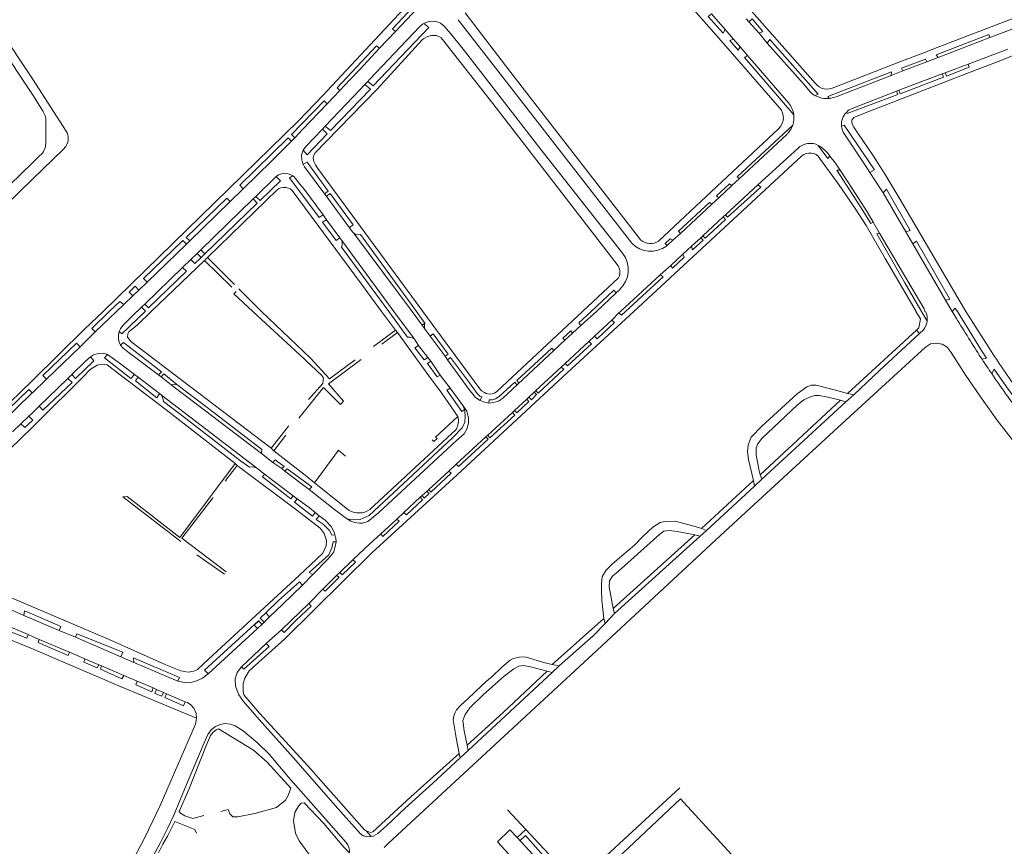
# Model space of a CAD drawing. Extents: x 145000 to 155000, y 457500 to 470000.
# Tile 171 of 256: x 152995 to 153346, y 462310 to 462604. Entities that reach past the tile are written whole.
import ezdxf

# ---------------------------------------------------------------- set-up
doc = ezdxf.new("R2010")
doc.units = 0
doc.header["$LTSCALE"] = 0.2
doc.header["$MEASUREMENT"] = 0
doc.layers.add('kant verharding', color=252, linetype='Continuous', lineweight=0)

msp = doc.modelspace()

# ---------------------------------------------------------------- linework, layer by layer
at = {"layer": 'kant verharding', "lineweight": 0}
for p, q in [((153241.73, 462606.03), (153246.64, 462600.36)), ((152983.88, 462601.45), (153000, 462577.3)), ((152986.51, 462603.13), (153000, 462582.89)), ((153213.38, 462524.28), (153151.53, 462603.9)), ((153255.01, 462603.18), (153254.12, 462604.18)), ((153258.7, 462599.07), (153255.01, 462603.18)), ((153353.8, 462602.5), (153340.89, 462597.54)), ((153123.59, 462593.72), (153129.24, 462599.68)), ((153246.64, 462600.36), (153249.61, 462596.93)), ((153261.58, 462595.55), (153258.7, 462599.07)), ((153340.89, 462597.54), (153322.48, 462590.46)), ((153249.61, 462596.93), (153251.94, 462594.23)), ((153251.94, 462594.23), (153254.57, 462591.19)), ((153116.41, 462586.06), (153123.59, 462593.72)), ((153254.57, 462591.19), (153269.15, 462574.29)), ((153322.48, 462590.46), (153318.4, 462588.9)), ((153347.29, 462593.47), (153333.13, 462588.11)), ((153318.4, 462588.9), (153309.93, 462585.64)), ((153333.13, 462588.11), (153324.96, 462585.02)), ((153113.05, 462582.51), (153116.41, 462586.06)), ((153305.77, 462584.04), (153287.3, 462576.94)), ((153309.93, 462585.64), (153305.77, 462584.04)), ((153323.89, 462584.61), (153308.47, 462578.77)), ((153324.96, 462585.02), (153323.89, 462584.61)), ((153000, 462582.89), (153012.05, 462564.23)), ((153109.47, 462578.74), (153113.05, 462582.51)), ((153118.39, 462580.86), (153116.69, 462579.08)), ((153119.4, 462581.91), (153118.39, 462580.86)), ((153120.05, 462582.59), (153119.4, 462581.91)), ((153000, 462577.3), (153003.83, 462571.16)), ((153103.44, 462576.91), (153104.9, 462578.6)), ((153116.69, 462579.08), (153104.24, 462566.02)), ((153104.92, 462574), (153109.47, 462578.74)), ((153281.07, 462575.93), (153279.12, 462576.67)), ((153307.6, 462578.43), (153291.89, 462572.3)), ((153308.47, 462578.77), (153307.6, 462578.43)), ((153004.8, 462567.93), (153004.76, 462559.93)), ((153104.24, 462566.02), (153103.23, 462564.95)), ((153268.52, 462563.03), (153251.78, 462547.41)), ((153092.2, 462560.66), (153093.38, 462561.88)), ((153276.16, 462559.8), (153275.96, 462559.77)), ((153279.94, 462559.04), (153279.79, 462559.13)), ((153002.68, 462555.53), (153000, 462552.91)), ((153258.28, 462545.08), (153272.49, 462558.09)), ((153283.17, 462556.32), (153283.94, 462555.31)), ((153000, 462552.91), (152945.34, 462500)), ((153096.41, 462552.41), (153097.85, 462553.16)), ((153086.77, 462548.02), (153079.52, 462540.97)), ((153249.04, 462544.87), (153244.35, 462540.51)), ((153246.73, 462534.38), (153258.28, 462545.08)), ((153251.78, 462547.41), (153249.04, 462544.87)), ((153056.05, 462525.19), (153075.1, 462543.7)), ((153302.86, 462542.23), (153310.89, 462528.42)), ((153078.63, 462540.09), (153059.95, 462521.92)), ((153079.52, 462540.97), (153078.63, 462540.09)), ((153241.9, 462538.24), (153230.68, 462527.83)), ((153244.35, 462540.51), (153241.9, 462538.24)), ((153104.73, 462532.69), (153103.49, 462534.38)), ((153245.96, 462533.66), (153246.73, 462534.38)), ((153109.47, 462526.2), (153104.73, 462532.69)), ((153238.67, 462526.95), (153245.96, 462533.66)), ((153299.28, 462531.77), (153301.58, 462527.87)), ((153135.16, 462500), (153114.32, 462527.99)), ((153116.78, 462527.4), (153136.76, 462500)), ((153230.68, 462527.83), (153228, 462525.34)), ((153310.89, 462528.42), (153313.43, 462524.04)), ((153040.87, 462510.41), (153054.83, 462524.01)), ((153054.83, 462524.01), (153056.05, 462525.19)), ((153110.12, 462525.32), (153109.47, 462526.2)), ((153110.12, 462525.32), (153128.63, 462500)), ((153228, 462525.34), (153226.02, 462523.51)), ((153234.61, 462523.21), (153237.95, 462526.28)), ((153237.95, 462526.28), (153238.67, 462526.95)), ((153313.43, 462524.04), (153325.09, 462504.06)), ((153058.67, 462520.67), (153056.42, 462518.48)), ((153059.95, 462521.92), (153058.67, 462520.67)), ((153060.13, 462519.25), (153058.67, 462520.67)), ((153060.13, 462519.25), (153061.27, 462520.36)), ((153110.05, 462522.95), (153126.88, 462500)), ((153226.02, 462523.51), (153225.77, 462523.27)), ((153227.23, 462516.42), (153231.58, 462520.42)), ((153231.58, 462520.42), (153234.61, 462523.21)), ((153042.33, 462500), (153061.23, 462518.17)), ((153056.42, 462518.48), (153053.48, 462515.64)), ((153061.23, 462518.17), (153062.36, 462519.27)), ((153071, 462508.66), (153061.23, 462518.17)), ((153071.97, 462509.62), (153062.36, 462519.27)), ((153053.48, 462515.64), (153039.98, 462502.59)), ((153223.51, 462513), (153227.23, 462516.42)), ((153037.96, 462507.61), (153040.87, 462510.41)), ((153208.64, 462511.94), (153195.86, 462500)), ((153209.38, 462500), (153223.51, 462513)), ((153211.19, 462500.01), (153224.61, 462512.35)), ((153224.61, 462512.35), (153223.51, 462513)), ((153035.8, 462505.55), (153037.96, 462507.61)), ((153081.56, 462500), (153073.5, 462508.07)), ((153200.79, 462500), (153207.86, 462506.69)), ((153207.86, 462506.69), (153208.98, 462507.75)), ((153032.52, 462502.43), (153035.8, 462505.55)), ((153325.09, 462504.06), (153327.44, 462500.04)), ((153029.97, 462500), (153032.52, 462502.43)), ((153038.87, 462501.52), (153037.3, 462500)), ((153039.98, 462502.59), (153038.87, 462501.52)), ((153124.34, 462500), (153129.29, 462493.34)), ((153135.99, 462490.09), (153128.67, 462500)), ((153138.76, 462495.12), (153135.16, 462500)), ((153139.76, 462495.85), (153136.76, 462500)), ((153200.79, 462500), (153195.28, 462495.06)), ((153206.23, 462496.92), (153208.83, 462499.5)), ((153208.83, 462499.5), (153209.38, 462500)), ((153208.83, 462499.5), (153209.76, 462498.7)), ((153209.76, 462498.7), (153211.19, 462500.01)), ((153328.97, 462497.5), (153327.46, 462500)), ((153332.24, 462500), (153341.29, 462485.85)), ((153138.76, 462495.12), (153139.76, 462495.85)), ((153200.09, 462491.19), (153206.23, 462496.92)), ((153016.96, 462487.4), (153022.33, 462492.74)), ((153129.29, 462493.34), (153121.4, 462487.53)), ((153124.36, 462488.34), (153129.93, 462492.46)), ((153129.93, 462492.46), (153129.29, 462493.34)), ((153139.63, 462493.95), (153138.76, 462495.12)), ((153141.57, 462491.16), (153139.63, 462493.95)), ((153192.3, 462492.28), (153189.56, 462489.73)), ((153195.28, 462495.06), (153192.3, 462492.28)), ((153290.18, 462470.74), (153314.72, 462493.4)), ((153315.84, 462492.22), (153314.72, 462493.4)), ((153315.84, 462492.22), (153317.17, 462493.49)), ((153135.99, 462490.09), (153137.48, 462487.93)), ((153146.93, 462484.07), (153141.57, 462491.16)), ((153189.56, 462489.73), (153185.68, 462486.12)), ((153189.64, 462481.46), (153198.06, 462489.31)), ((153198.06, 462489.31), (153200.09, 462491.19)), ((153005, 462475.91), (153016.96, 462487.4)), ((153137.48, 462487.93), (153140.75, 462483.65)), ((153140.75, 462483.65), (153141.81, 462482.27)), ((153141.81, 462482.27), (153145.17, 462477.35)), ((153147.79, 462482.74), (153146.93, 462484.07)), ((153337.65, 462483.63), (153338.08, 462482.99)), ((153179.17, 462471.84), (153188.3, 462480.19)), ((153188.3, 462480.19), (153189.64, 462481.46)), ((153000, 462475.45), (152969.07, 462445.5)), ((153000, 462471.07), (153005, 462475.91)), ((153012.63, 462476.19), (153014.05, 462477.53)), ((153036.32, 462477.51), (153037.68, 462476.56)), ((153037.68, 462476.56), (153045.3, 462470.76)), ((153045.88, 462476.74), (153044.95, 462477.41)), ((153049.36, 462473.86), (153045.88, 462476.74)), ((153145.17, 462477.35), (153148.71, 462472.7)), ((153051.39, 462474.05), (153049.36, 462473.86)), ((153049.36, 462473.86), (153081.57, 462449.37)), ((153148.71, 462472.7), (153153.4, 462466.38)), ((153176.7, 462469.51), (153178.63, 462471.28)), ((153178.63, 462471.28), (153179.17, 462471.84)), ((153045.3, 462470.76), (153045.94, 462470.15)), ((153045.94, 462470.15), (153079.75, 462444.29)), ((153171.68, 462464.75), (153175.99, 462468.81)), ((153175.99, 462468.81), (153176.7, 462469.51)), ((153259.07, 462441.88), (153287.7, 462468.48)), ((153259.7, 462440.27), (153289.59, 462467.82)), ((153289.59, 462467.82), (153287.7, 462468.48)), ((153289.59, 462467.82), (153292.38, 462470.36)), ((153290.18, 462470.74), (153292.38, 462470.36)), ((153000, 462463.96), (153002.37, 462466.26)), ((153153.4, 462466.38), (153153.82, 462465.06)), ((153170.92, 462464.03), (153171.68, 462464.75)), ((152995.94, 462460.04), (152998.69, 462462.69)), ((152998.69, 462462.69), (153000, 462463.96)), ((153000, 462461.44), (152998.69, 462462.69)), ((153162.13, 462455.95), (153170.92, 462464.03)), ((152992.96, 462457.16), (152995.94, 462460.04)), ((153150.81, 462458.03), (153120.16, 462429.47)), ((153085.92, 462450.43), (153090.19, 462455.97)), ((153150.88, 462445.61), (153161.42, 462455.32)), ((153161.42, 462455.32), (153162.13, 462455.95)), ((153085.92, 462450.43), (153084.97, 462451.28)), ((153085.61, 462446.24), (153081.57, 462449.37)), ((153072.9, 462445.16), (153068.8, 462439.76)), ((153072.15, 462445.86), (153072.9, 462445.16)), ((153079.75, 462444.29), (153082.63, 462442.03)), ((153088.8, 462444.04), (153085.61, 462446.24)), ((153089.84, 462443.1), (153088.8, 462444.04)), ((153148.23, 462443.14), (153150.88, 462445.61)), ((153068.8, 462439.76), (153068.98, 462439.62)), ((153082.63, 462442.03), (153092.9, 462434.34)), ((153098.54, 462436.57), (153089.84, 462443.1)), ((153141.12, 462436.62), (153148.23, 462443.14)), ((153238.24, 462422.74), (153256.66, 462439.86)), ((153257.02, 462437.79), (153256.66, 462439.86)), ((153259.7, 462440.27), (153257.02, 462437.79)), ((153259.07, 462441.88), (153259.7, 462440.27)), ((153100.42, 462438.99), (153112.74, 462429.15)), ((153140.37, 462435.95), (153141.12, 462436.62)), ((153240.03, 462421.96), (153257.02, 462437.79)), ((153064.2, 462433.7), (153053.26, 462419.28)), ((153064.2, 462433.7), (153064.37, 462433.57)), ((153092.9, 462434.34), (153094.27, 462433.24)), ((153132.21, 462428.39), (153138.09, 462433.82)), ((153138.09, 462433.82), (153138.77, 462434.45)), ((153138.77, 462434.45), (153140.37, 462435.95)), ((153100.7, 462428.41), (153102.13, 462427.29)), ((153124, 462420.78), (153129.77, 462426.05)), ((153129.77, 462426.05), (153132.21, 462428.39)), ((153238.24, 462422.74), (153240.03, 462421.96)), ((153053.26, 462419.28), (153069.02, 462407.3)), ((153206.79, 462394.22), (153235.85, 462420.46)), ((153237.73, 462420.04), (153207.28, 462392.41)), ((153235.85, 462420.46), (153237.73, 462420.04)), ((153240.03, 462421.96), (153237.73, 462420.04)), ((153068.42, 462406.5), (153058.51, 462413.29)), ((153109.41, 462407.04), (153114.05, 462411.55)), ((153099.84, 462406.35), (153096.21, 462402.55)), ((153103.44, 462401.08), (153108.31, 462406.04)), ((153108.31, 462406.04), (153109.41, 462407.04)), ((153096.21, 462402.55), (153089.01, 462395.62)), ((153098.39, 462395.99), (153103.44, 462401.08)), ((152996.91, 462391.73), (152987.82, 462395.73)), ((153087.62, 462397.07), (153083.11, 462392.67)), ((153089.01, 462395.62), (153084.47, 462391.25)), ((153088.72, 462386.66), (153098.39, 462395.99)), ((153207.28, 462392.41), (153206.79, 462394.22)), ((153000, 462390.41), (152996.91, 462391.73)), ((153084.47, 462391.25), (153082.52, 462389.37)), ((153083.11, 462392.67), (153084.47, 462391.25)), ((153184.99, 462374.29), (153203.46, 462390.68)), ((153203.91, 462388.9), (153203.46, 462390.68)), ((153207.28, 462392.41), (153203.91, 462388.9)), ((153009.49, 462386.35), (153000, 462390.41)), ((153081.67, 462388.55), (153080.15, 462387.09)), ((153081.67, 462388.55), (153080.59, 462389.8)), ((153082.52, 462389.37), (153081.67, 462388.55)), ((152982.6, 462386.99), (153000, 462379.91)), ((153000, 462384.3), (152998.56, 462384.94)), ((153002.48, 462383.19), (153000, 462384.3)), ((153015.36, 462383.97), (153009.49, 462386.35)), ((153031.44, 462376.98), (153015.36, 462383.97)), ((153083.27, 462381.79), (153088.72, 462386.66)), ((153013.23, 462378.73), (153002.48, 462383.19)), ((153083.27, 462381.79), (153074.44, 462373.51)), ((153018.69, 462376.35), (153013.23, 462378.73)), ((153036.09, 462375.01), (153031.44, 462376.98)), ((153023.67, 462374.19), (153018.69, 462376.35)), ((153024.65, 462373.76), (153023.67, 462374.19)), ((153032.56, 462370.36), (153024.65, 462373.76)), ((153051.75, 462368.39), (153036.09, 462375.01)), ((153184.99, 462374.29), (153187.52, 462373.79)), ((153187.52, 462373.79), (153185.04, 462371.39)), ((153037.29, 462368.3), (153032.56, 462370.36)), ((153185.04, 462371.39), (153155.15, 462343.7)), ((153183.31, 462371.88), (153185.04, 462371.39)), ((153043.02, 462365.94), (153037.29, 462368.3)), ((153044.21, 462365.39), (153043.02, 462365.94)), ((153046.72, 462364.3), (153044.21, 462365.39)), ((153047.77, 462363.85), (153046.72, 462364.3)), ((153054.43, 462361.04), (153047.77, 462363.85)), ((153155.15, 462343.7), (153154.76, 462345.54)), ((153152.26, 462341.02), (153151.96, 462342.6)), ((153155.15, 462343.7), (153152.26, 462341.02)), ((153091.1, 462334.28), (153111.73, 462310.86)), ((153169.13, 462322.53), (153175.66, 462315.52)), ((153120.55, 462313.02), (153118.8, 462315.02)), ((153172.63, 462312.64), (153175.66, 462315.52)), ((153172.63, 462312.64), (153178.17, 462306.68))]:
    msp.add_line(p, q, dxfattribs=at)
at = {"layer": 'kant verharding', "lineweight": 0, "flags": 128}
for points in [[(153207.67, 462661.59), (153234.39, 462631.57), (153278.64, 462581.31)], [(153104.9, 462578.6), (153156.14, 462633.45), (153179.87, 462659.47)], [(153197.29, 462650.97), (153246.07, 462595.48), (153266, 462572.51)], [(153129.24, 462599.68), (153128.24, 462600.65), (153140.87, 462614.32)], [(153129.24, 462599.68), (153139.29, 462610.22), (153142.07, 462613.2)], [(153285.65, 462579.89), (153308.79, 462588.88), (153317.4, 462592.16), (153320.51, 462593.39), (153346.9, 462603.47), (153373.87, 462613.86)], [(153154.05, 462606.33), (153171.57, 462583.59), (153216.61, 462525.39)], [(153241.73, 462606.03), (153240.63, 462605.07), (153245.93, 462599.07), (153246.64, 462600.36)], [(153119.4, 462581.91), (153121.34, 462580.33), (153141.12, 462601.16), (153139.4, 462602.56)], [(153139.4, 462602.56), (153138.93, 462602.31), (153137.85, 462601.39), (153135.58, 462598.94), (153120.05, 462582.59)], [(153148.96, 462598.92), (153146.6, 462601.66), (153145.33, 462602.66), (153144.07, 462603.18), (153142.7, 462603.38), (153141.33, 462603.29), (153140.02, 462602.88), (153139.4, 462602.56)], [(153255.01, 462603.18), (153256.18, 462604.16), (153259.99, 462599.72), (153258.7, 462599.07)], [(153138.75, 462596.72), (153139.33, 462597.22), (153140.24, 462597.72), (153141.1, 462598.03), (153142.06, 462598.27), (153142.81, 462598.32), (153143.75, 462598.23), (153144.65, 462597.95), (153145.47, 462597.45), (153146.02, 462596.85), (153163.9, 462574.03), (153208.56, 462516.28), (153208.94, 462515.38), (153209.13, 462514.62), (153209.16, 462513.56), (153208.97, 462512.74), (153208.64, 462511.94)], [(153210.09, 462520.81), (153180.65, 462558.18), (153153.79, 462592.84), (153148.96, 462598.92)], [(153373.57, 462600.32), (153348.01, 462590.64), (153343.58, 462588.9), (153336.32, 462586.15), (153296.17, 462570.61)], [(153322.48, 462590.46), (153321.75, 462591.39), (153340.51, 462598.59), (153340.89, 462597.54)], [(153104.43, 462560.39), (153122.75, 462579.15), (153138.75, 462596.72)], [(153109.47, 462578.74), (153108.5, 462579.68), (153122.54, 462594.64), (153123.59, 462593.72)], [(153249.61, 462596.93), (153248.23, 462596.46), (153251.28, 462593.05), (153251.94, 462594.23)], [(153261.58, 462595.55), (153262.5, 462596.87), (153279.77, 462577.4), (153278.52, 462576.97)], [(153276.98, 462578.12), (153274.46, 462581.1), (153261.58, 462595.55)], [(153254.57, 462591.19), (153253.46, 462590.43), (153271.03, 462570.05)], [(153309.93, 462585.64), (153309.42, 462586.6), (153317.97, 462589.91), (153318.4, 462588.9)], [(153324.96, 462585.02), (153325.43, 462583.85), (153333.54, 462586.95), (153333.13, 462588.11)], [(153283.82, 462575.9), (153283.23, 462576.58), (153305.86, 462585.3), (153305.77, 462584.04)], [(153308.47, 462578.77), (153308.98, 462577.52), (153324.37, 462583.42), (153323.89, 462584.61)], [(153104.24, 462566.02), (153106.12, 462564.4), (153120.34, 462579.14), (153118.39, 462580.86)], [(153025.22, 462500), (153094.7, 462567.89), (153103.44, 462576.91)], [(153289.88, 462570.99), (153290.1, 462570.46), (153308.06, 462577.24), (153307.6, 462578.43)], [(153093.38, 462561.88), (153092.26, 462562.97), (153103.85, 462574.97), (153104.92, 462574)], [(153093.38, 462561.88), (153096.2, 462564.77), (153104.92, 462574)], [(153293.88, 462563.56), (153292.38, 462565.59), (153291.94, 462566.48), (153291.71, 462567.32), (153291.7, 462567.96), (153291.87, 462568.38), (153292.15, 462568.76), (153292.46, 462569.03), (153293.41, 462569.48), (153296.17, 462570.61)], [(153251.78, 462547.41), (153250.86, 462548), (153270.69, 462566.4)], [(153288.05, 462566), (153288.97, 462566.4), (153299.82, 462550.4), (153298.17, 462549.54)], [(153096.43, 462557.44), (153097.79, 462555.83), (153105, 462563.31), (153103.23, 462564.95)], [(153103.23, 462564.95), (153097.38, 462558.8), (153096.43, 462557.44)], [(153265.62, 462565.01), (153243.62, 462544.45), (153222.95, 462525.05)], [(153289.05, 462563.19), (153296.28, 462552.43), (153298.17, 462549.54)], [(153293.88, 462563.56), (153299.18, 462555.66), (153303.57, 462548.79), (153308.59, 462540.47), (153332.24, 462500)], [(153075.1, 462543.7), (153074.88, 462543.75), (153073.87, 462544.93), (153091.01, 462561.82), (153092.2, 462560.66)], [(153075.1, 462543.7), (153085.16, 462553.56), (153092.2, 462560.66)], [(153104.43, 462560.39), (153100.73, 462556.53), (153100.12, 462555.47), (153099.96, 462554.71), (153100.22, 462553.46), (153100.79, 462552.18), (153101.63, 462550.9), (153138.97, 462500)], [(153279.79, 462559.13), (153283.16, 462554.48), (153283.94, 462555.31)], [(153011.92, 462558.78), (153011.01, 462557.73), (153000, 462547.11)], [(153096.43, 462557.44), (153095.85, 462555.61), (153095.91, 462553.97), (153096.29, 462552.63), (153096.41, 462552.41)], [(153214.1, 462500), (153273.76, 462555.26), (153274.65, 462555.85), (153275.53, 462556.22), (153276.3, 462556.4), (153277.39, 462556.37)], [(153283.94, 462555.31), (153285.89, 462552.76), (153287.55, 462550.28)], [(153096.41, 462552.41), (153096.88, 462551.57), (153105.17, 462540.36), (153113.9, 462528.43), (153114.32, 462527.99)], [(153104.02, 462541.91), (153105.36, 462542.87), (153097.85, 462553.16)], [(153314.63, 462500), (153303.58, 462518.83), (153296.78, 462530.58), (153292.88, 462536.62), (153286.92, 462545.31), (153280.21, 462554.63)], [(153086.77, 462548.02), (153087.64, 462548.64), (153088.67, 462549.03), (153089.91, 462549.19), (153091.12, 462549.01), (153092.06, 462548.68), (153092.68, 462548.31)], [(153103.49, 462534.38), (153102.12, 462533.44), (153091.56, 462547.54), (153092.68, 462548.31)], [(153092.68, 462548.31), (153092.93, 462548.16), (153093.71, 462547.38), (153095.21, 462545.36)], [(153287.55, 462550.28), (153286.38, 462550.33), (153295.63, 462535.97), (153298.49, 462531.34), (153299.28, 462531.77)], [(153287.55, 462550.28), (153292.13, 462543.39), (153297.12, 462535.43), (153299.28, 462531.77)], [(153298.17, 462549.54), (153302.21, 462543.33), (153302.86, 462542.23)], [(153000, 462547.11), (152985.75, 462533.19), (152963.29, 462511.49), (152951.52, 462500)], [(153086.77, 462548.02), (153088.3, 462546.53), (153081.07, 462539.52), (153079.52, 462540.97)], [(153103.49, 462534.38), (153096.75, 462543.61), (153095.21, 462545.36)], [(153244.35, 462540.51), (153243.55, 462541.17), (153248.16, 462545.49), (153249.04, 462544.87)], [(153246.73, 462534.38), (153247.49, 462533.55), (153259.27, 462544.28), (153258.28, 462545.08)], [(153062.36, 462519.27), (153087.24, 462543.41), (153087.8, 462543.82), (153088.46, 462544.03), (153089.23, 462544.16), (153090.25, 462544.14), (153091.15, 462543.97), (153091.81, 462543.62), (153092.48, 462543.14), (153117.11, 462509.69), (153124.34, 462500)], [(153112.86, 462529.86), (153114.22, 462530.86), (153106.02, 462541.99), (153104.68, 462541.02)], [(153302.86, 462542.23), (153304.09, 462543.5), (153312.51, 462528.87), (153310.89, 462528.42)], [(153056.05, 462525.19), (153054.77, 462526.37), (153069.18, 462540.38), (153070.4, 462539.13)], [(153078.63, 462540.09), (153080.07, 462538.57), (153061.27, 462520.36)], [(153230.68, 462527.83), (153229.98, 462528.57), (153241.05, 462538.85), (153241.9, 462538.24)], [(153109.47, 462526.2), (153108.17, 462525.22), (153103.29, 462531.8), (153104.73, 462532.69)], [(153238.67, 462526.95), (153239.51, 462526.12), (153246.76, 462532.8), (153245.96, 462533.66)], [(153114.32, 462527.99), (153115.08, 462527.46), (153115.72, 462527.34), (153116.78, 462527.4)], [(153316.55, 462500), (153310.63, 462510.2), (153300.62, 462527.61), (153301.58, 462527.87)], [(153301.58, 462527.87), (153317.43, 462500.97), (153317.71, 462500)], [(153040.87, 462510.41), (153039.56, 462511.8), (153053.6, 462525.29), (153054.83, 462524.01)], [(153226.02, 462523.51), (153225.26, 462524.22), (153226.99, 462525.82), (153228, 462525.34)], [(153234.61, 462523.21), (153234.99, 462521.98), (153238.75, 462525.42), (153237.95, 462526.28)], [(153313.43, 462524.04), (153314.71, 462525), (153326.64, 462504.35), (153325.09, 462504.06)], [(153061.27, 462520.36), (153061.27, 462520.6), (153059.95, 462521.92)], [(153227.23, 462516.42), (153227.82, 462515.45), (153232.08, 462519.38), (153231.58, 462520.42)], [(153060.13, 462519.25), (153057.85, 462517.04), (153056.42, 462518.48)], [(153053.48, 462515.64), (153054.93, 462514.35), (153041.32, 462501.28), (153039.98, 462502.59)], [(153035.8, 462505.55), (153034.48, 462506.89), (153036.64, 462508.98), (153037.96, 462507.61)], [(153078.54, 462500), (153071.72, 462506.32), (153072.53, 462507.12)], [(153198.92, 462500), (153207.05, 462507.56), (153207.86, 462506.69)], [(153027.4, 462500), (153031.15, 462503.61), (153032.52, 462502.43)], [(153025.22, 462500), (153018.58, 462493.67), (153000, 462475.45)], [(153022.33, 462492.74), (153021.17, 462494), (153027.4, 462500)], [(153022.33, 462492.74), (153027.48, 462497.59), (153029.97, 462500)], [(153040.14, 462500), (153031.84, 462492.1), (153030.95, 462492.83)], [(153030.95, 462492.83), (153031.38, 462493.8), (153032.22, 462495.06), (153036.12, 462498.97), (153037.21, 462500)], [(153084.97, 462451.28), (153041.92, 462484.13), (153035.05, 462489.32), (153033.89, 462490.8), (153033.93, 462492.08), (153034.38, 462492.72), (153037.4, 462495.26), (153042.33, 462500)], [(153038.87, 462501.52), (153040.32, 462500.16), (153040.14, 462500)], [(153214.1, 462500), (153190.43, 462478.2), (153151.25, 462441.86), (153120.89, 462414.01), (153089.92, 462383.48), (153077.19, 462371.99), (153075.67, 462369.43), (153075.05, 462367.52), (153075.05, 462364.72), (153075.32, 462363.53), (153080.84, 462356.97), (153098.01, 462338.21), (153118.23, 462315.38), (153118.8, 462315.02)], [(153078.54, 462500), (153095.22, 462484.55), (153103.08, 462477.15), (153103.66, 462476.27), (153103.45, 462474.38), (153098.26, 462468.68)], [(153114.94, 462482.78), (153105.74, 462475.99), (153099.04, 462483.39), (153081.56, 462500)], [(153126.9, 462500), (153133.58, 462490.9), (153134.33, 462490.89), (153135.23, 462490.61), (153135.99, 462490.09)], [(153138.97, 462500), (153158.96, 462472.93), (153159.91, 462471.75), (153160.91, 462471.1), (153161.55, 462470.82), (153162.69, 462470.57), (153163.63, 462470.65), (153164.48, 462470.92), (153165.34, 462471.52), (153195.86, 462500)], [(153195.28, 462495.06), (153194.49, 462495.99), (153198.92, 462500)], [(153314.72, 462493.4), (153315.53, 462494.15), (153316.17, 462497.34), (153314.55, 462500)], [(153318.52, 462496.7), (153318.39, 462496.84), (153316.55, 462500)], [(153327.44, 462500.04), (153328.53, 462501.13), (153329.29, 462500)], [(153329.29, 462500), (153337.83, 462486.07), (153339.62, 462483.39), (153338.08, 462482.99)], [(153139.63, 462493.95), (153139.57, 462494.97), (153139.76, 462495.85)], [(153200.09, 462491.19), (153201.04, 462490.32), (153207.19, 462496.05), (153206.23, 462496.92)], [(153031.43, 462488.02), (153030.9, 462489.1), (153030.65, 462490.31), (153030.66, 462491.68), (153030.95, 462492.83)], [(153129.93, 462492.46), (153141.08, 462477.1), (153145.61, 462471.09), (153151.46, 462462.6), (153143.56, 462455.26), (153144.06, 462454.79), (153142.88, 462453.71), (153142.36, 462454.28)], [(153189.56, 462489.73), (153188.86, 462490.49), (153191.7, 462493.11), (153192.3, 462492.28)], [(153292.38, 462470.36), (153301.62, 462479), (153315.84, 462492.22)], [(153005, 462475.91), (153003.76, 462477.16), (153015.67, 462488.73), (153016.96, 462487.4)], [(153031.43, 462488.02), (153032.41, 462489.01), (153045.99, 462478.51), (153044.95, 462477.41)], [(153125.26, 462309.09), (153126.61, 462310.59), (153139.43, 462322.38), (153201.11, 462379.4), (153244.95, 462420.18), (153288.2, 462460.03), (153317.95, 462487.32), (153319.77, 462488.47), (153321.9, 462488.75), (153323.83, 462488.42), (153325.67, 462487.32), (153327.11, 462485.4), (153332.31, 462477.17), (153337.3, 462469.93), (153343.3, 462461.47), (153349.93, 462452.92), (153357.06, 462444.18), (153365.05, 462435.42), (153373.83, 462426.34), (153384.8, 462415.83), (153394.7, 462406.95), (153401.81, 462401.06)], [(153141.57, 462491.16), (153142.69, 462492.03), (153147.98, 462484.82), (153146.93, 462484.07)], [(153198.06, 462489.31), (153199.02, 462488.44), (153190.49, 462480.67), (153189.64, 462481.46)], [(153044.95, 462477.41), (153033.99, 462485.59), (153032.23, 462487.01), (153031.43, 462488.02)], [(153140.75, 462483.65), (153139.42, 462482.79), (153136.19, 462487.11), (153137.48, 462487.93)], [(153185.68, 462486.12), (153167.36, 462469.07), (153165.88, 462468.05), (153164.27, 462467.54), (153162.5, 462467.37)], [(153173.22, 462474.52), (153172.46, 462475.44), (153184.95, 462486.91), (153185.68, 462486.12)], [(153014.05, 462477.53), (153018.83, 462482.21), (153020.67, 462483.91)], [(153014.05, 462477.53), (153015.35, 462476.08), (153021.87, 462482.41), (153020.67, 462483.91)], [(153020.67, 462483.91), (153021.77, 462484.59), (153023.46, 462485.08), (153025.34, 462485.14), (153026.72, 462484.63)], [(153026.72, 462484.63), (153025.69, 462483.48), (153035.09, 462476.16), (153036.32, 462477.51)], [(153026.72, 462484.63), (153030.89, 462481.66), (153036.32, 462477.51)], [(153094.81, 462461.97), (153103.63, 462472.9), (153109.7, 462466.87), (153110.8, 462468.04), (153105.45, 462474.22), (153117.03, 462482.93)], [(153145.17, 462477.35), (153144.11, 462476.72), (153140.61, 462481.49), (153141.81, 462482.27)], [(153147.79, 462482.74), (153148.84, 462483.58), (153155.62, 462474.56), (153158.38, 462470.8), (153159.29, 462469.85), (153160.02, 462469.57), (153159.39, 462468.32)], [(153159.39, 462468.32), (153157.76, 462469.38), (153155.4, 462472.3), (153147.79, 462482.74)], [(153072.15, 462445.86), (153047.59, 462464.92), (153028.75, 462479.38), (153026.59, 462480.99), (153024.98, 462481.26), (153023.1, 462480.9), (153020.62, 462479.35), (153018.05, 462476.71), (153002.04, 462460.8), (153000, 462458.84)], [(153188.3, 462480.19), (153189.15, 462479.42), (153180.04, 462470.87), (153179.17, 462471.84)], [(153341.5, 462477.91), (153342.41, 462479.49), (153346.74, 462473.21), (153353.55, 462463.86), (153351.85, 462463.45)], [(153002.37, 462466.26), (153009.01, 462472.64), (153012.63, 462476.19)], [(153002.37, 462466.26), (153003.73, 462464.86), (153014.12, 462474.72), (153012.63, 462476.19)], [(153037.68, 462476.56), (153036.66, 462475.32), (153044.29, 462469.27), (153045.3, 462470.76)], [(153045.88, 462476.74), (153046.83, 462477.77), (153051.39, 462474.05)], [(153162.5, 462467.37), (153162.57, 462468.55), (153163.67, 462468.59), (153164.85, 462468.9), (153166.19, 462469.72), (153171.72, 462474.78), (153172.52, 462473.87)], [(152985.17, 462456.73), (152984.06, 462458.04), (152998.7, 462472.2), (152999.8, 462471.11), (153000, 462470.99)], [(153081.57, 462449.37), (153081.74, 462450.9), (153065.25, 462463.59), (153051.39, 462474.05)], [(153153.82, 462465.06), (153152.92, 462464.43), (153147.51, 462471.96), (153148.71, 462472.7)], [(153178.63, 462471.28), (153179.51, 462470.45), (153177.64, 462468.49), (153176.7, 462469.51)], [(153256.66, 462439.86), (153254.96, 462447.31), (153254.52, 462450.03), (153254.76, 462452.54), (153255.91, 462455.29), (153259.71, 462459.2), (153272.29, 462470.69), (153275.64, 462473.15), (153277.22, 462473.74), (153279, 462473.71), (153285.9, 462471.98), (153290.18, 462470.74)], [(152988.45, 462459.83), (152999.92, 462470.99), (153000, 462470.99)], [(153045.94, 462470.15), (153046.45, 462469.17), (153046.73, 462467.97), (153053.05, 462463.03), (153074.14, 462446.82), (153077.35, 462444.52), (153078.16, 462444.65), (153079, 462444.6), (153079.75, 462444.29)], [(153162.5, 462467.37), (153160.56, 462467.79), (153159.39, 462468.32)], [(153175.99, 462468.81), (153176.74, 462467.96), (153172.45, 462463.88), (153171.68, 462464.75)], [(153287.7, 462468.48), (153283.12, 462469.53), (153280.09, 462470.08), (153278.5, 462470.13), (153276.96, 462469.66), (153274.61, 462468.53), (153272.32, 462466.71), (153259.71, 462454.77), (153258.18, 462452.73), (153257.71, 462451.31), (153257.62, 462448.87), (153258.67, 462443.24), (153259.07, 462441.88)], [(153111.85, 462426.27), (153113.36, 462425.31), (153114.71, 462424.91), (153116.44, 462424.58), (153117.56, 462424.66), (153119.37, 462425.27), (153123.34, 462428.37), (153150.87, 462453.91), (153153.71, 462456.4), (153154.75, 462458.3), (153155.24, 462460.36), (153155.27, 462462.17), (153154.61, 462464.47), (153153.4, 462466.38)], [(153153.82, 462465.06), (153153.99, 462464.27), (153154.11, 462462.71), (153153.9, 462460.63), (153153, 462458.59), (153149.6, 462454.99), (153119.89, 462427.3), (153116.75, 462425.95), (153114.46, 462425.79), (153113.07, 462425.93), (153111.85, 462426.27)], [(152995.94, 462460.04), (152997.27, 462458.68), (153000, 462461.19)], [(153000, 462461.19), (153000.13, 462461.31), (153000, 462461.44)], [(153170.92, 462464.03), (153171.8, 462463.13), (153162.9, 462455.04), (153162.13, 462455.95)], [(153000, 462458.84), (152987.8, 462447.09), (152960.26, 462420.23), (152959.44, 462418.77), (152959.28, 462416.8), (152959.76, 462414.81), (152960.44, 462413.07), (152961.77, 462411.15), (152964.32, 462409.9), (152975.58, 462405.32), (153000, 462394.88)], [(153084.97, 462451.28), (153091.24, 462459.2), (153091.12, 462459.28)], [(153161.42, 462455.32), (153162.23, 462454.52), (153151.65, 462444.75), (153150.88, 462445.61)], [(153085.92, 462450.43), (153097.74, 462441.26), (153100.42, 462438.99)], [(153100.42, 462438.99), (153109.02, 462450.61), (153111.52, 462448.5)], [(153085.61, 462446.24), (153086.41, 462447.21), (153089.69, 462444.82), (153088.8, 462444.04)], [(153000, 462394.88), (153027.3, 462383.22), (153047.52, 462374.22), (153052.85, 462372), (153055.47, 462371.59), (153057.52, 462371.92), (153058.78, 462372.55), (153062.7, 462376.23), (153095.03, 462405.94), (153103.39, 462413.91), (153104.63, 462416.58), (153104.67, 462418.5), (153103.93, 462420.92), (153102.4, 462422.89), (153094.12, 462429.26), (153072.9, 462445.16)], [(153052.91, 462418.07), (153032.22, 462434.05), (153033.7, 462434.07), (153052.54, 462419.54), (153072.15, 462445.86)], [(153089.84, 462443.1), (153090.76, 462444.01), (153099.53, 462437.59), (153098.54, 462436.57)], [(153082.63, 462442.03), (153081.88, 462441.14), (153092.05, 462433.32), (153092.9, 462434.34)], [(153148.23, 462443.14), (153149.06, 462442.37), (153141.83, 462435.67), (153141.12, 462436.62)], [(153111.85, 462426.27), (153107.57, 462429.54), (153098.54, 462436.57)], [(153094.27, 462433.24), (153093.32, 462432.11), (153099.73, 462427.14), (153100.7, 462428.41)], [(153094.27, 462433.24), (153098.61, 462430.04), (153100.7, 462428.41)], [(153138.09, 462433.82), (153138.88, 462432.98), (153133.14, 462427.53), (153132.21, 462428.39)], [(153140.37, 462435.95), (153141.22, 462435.18), (153139.44, 462433.51), (153138.77, 462434.45)], [(153102.13, 462427.29), (153101.01, 462425.97), (153103.52, 462424.24), (153105.72, 462421.95), (153106.49, 462420.67), (153106.65, 462420.32), (153107.7, 462420.5)], [(153102.13, 462427.29), (153104.28, 462425.71), (153106.42, 462423.47), (153107.45, 462421.4), (153107.7, 462420.5)], [(153129.77, 462426.05), (153130.6, 462425.35), (153124.75, 462419.83), (153124, 462420.78)], [(153203.46, 462390.68), (153203.05, 462393.93), (153202.77, 462397.22), (153202.55, 462400.64), (153202.57, 462403.25), (153202.83, 462405.49), (153204.18, 462407.78), (153206.41, 462409.97), (153209.88, 462413.01), (153214.34, 462416.82), (153217.4, 462419.98), (153220.89, 462423.22), (153223.49, 462424.87), (153225.14, 462425.19), (153228.79, 462425.3), (153236.74, 462423.21), (153238.24, 462422.74)], [(153107.7, 462420.5), (153108.06, 462419.26), (153108.1, 462417.94)], [(153114.05, 462411.55), (153120.21, 462417.32), (153124, 462420.78)], [(153206.79, 462394.22), (153205.36, 462401.96), (153205.48, 462404.14), (153206.48, 462405.74), (153208.63, 462407.56), (153223.4, 462420.69), (153224.85, 462421.72), (153226.66, 462421.96), (153229.54, 462421.66), (153235.85, 462420.46)], [(153108.1, 462417.94), (153107.06, 462417.92), (153106.62, 462415.82), (153105.48, 462413.37), (153098.54, 462407), (153099.84, 462406.35)], [(153108.1, 462417.94), (153107.82, 462416.37), (153107.23, 462414.16), (153105.23, 462411.76), (153099.84, 462406.35)], [(153114.05, 462411.55), (153115.09, 462410.71), (153110.33, 462406.17), (153109.41, 462407.04)], [(153108.31, 462406.04), (153109.23, 462405.34), (153104.29, 462400.46), (153103.44, 462401.08)], [(153096.21, 462402.55), (153095.13, 462403.77), (153087.62, 462397.07)], [(153098.39, 462395.99), (153099.28, 462395.11), (153093.92, 462390.02), (153089.63, 462385.68), (153088.72, 462386.66)], [(153000, 462392.21), (152997.23, 462393.4), (152996.91, 462391.73)], [(153009.49, 462386.35), (153010.11, 462387.87), (153000, 462392.21)], [(153083.11, 462392.67), (153081.15, 462390.81), (153082.52, 462389.37)], [(152998.56, 462384.94), (152986.9, 462389.88), (152985.73, 462390.11), (152984.56, 462390.09), (152983.45, 462389.87), (152982.79, 462389.55)], [(152998.56, 462384.94), (152998.07, 462383.63), (152982.79, 462389.55)], [(153080.59, 462389.8), (153080.52, 462389.88), (153061.33, 462372.25), (153062.62, 462370.93)], [(153080.15, 462387.09), (153068.39, 462376.3), (153062.62, 462370.93)], [(153080.15, 462387.09), (153079, 462388.27), (153080.59, 462389.8)], [(153187.52, 462373.79), (153199.68, 462384.52), (153203.91, 462388.9)], [(153031.44, 462376.98), (153032.16, 462378.66), (153015.81, 462385.26), (153015.36, 462383.97)], [(153013.23, 462378.73), (153012.7, 462377.54), (153002.02, 462382.13), (153002.48, 462383.19)], [(153083.27, 462381.79), (153084.3, 462380.67), (153075.24, 462372.68), (153074.44, 462373.51)], [(153000, 462379.91), (153031.62, 462366.3), (153058.48, 462355.14)], [(153051.75, 462368.39), (153052.39, 462369.72), (153036.06, 462376.61), (153036.09, 462375.01)], [(153151.96, 462342.6), (153150.83, 462348.15), (153149.81, 462354.57), (153150.01, 462355.88), (153150.54, 462357.22), (153151, 462358.18), (153152.55, 462359.86), (153155.07, 462362.12), (153160.17, 462366.95), (153162.48, 462369.03), (153163.3, 462369.69), (153167.22, 462373.41), (153170.04, 462375.82), (153171.14, 462376.42), (153173.27, 462376.89), (153175.15, 462377.07), (153176.66, 462376.72), (153181.97, 462375.05), (153184.99, 462374.29)], [(153023.67, 462374.19), (153023.12, 462373.07), (153018.31, 462375.08), (153018.69, 462376.35)], [(153032.56, 462370.36), (153031.88, 462369.16), (153024.2, 462372.58), (153024.65, 462373.76)], [(153074.44, 462373.51), (153072.95, 462371.42), (153072.22, 462369.21), (153072.29, 462366.54), (153073.51, 462363.52), (153075.16, 462361.09), (153080.71, 462354.75), (153092.96, 462341.03), (153107.82, 462324.09), (153116.68, 462314.1), (153117.8, 462313.3), (153119.55, 462312.89), (153120.55, 462313.02)], [(153154.76, 462345.54), (153153.69, 462350.61), (153153.28, 462354.35), (153154.12, 462356.47), (153155.76, 462358.88), (153160.65, 462363.59), (153167.97, 462370.15), (153171.45, 462372.8), (153173.14, 462373.71), (153174.83, 462373.91), (153177.38, 462373.46), (153183.31, 462371.88)], [(153062.62, 462370.93), (153060.58, 462369.37), (153058.24, 462368.33), (153056.05, 462367.81), (153054.21, 462367.88), (153051.75, 462368.39)], [(153154.76, 462345.54), (153167.61, 462357.2), (153183.31, 462371.88)], [(153043.02, 462365.94), (153042.49, 462364.55), (153036.79, 462367.09), (153037.29, 462368.3)], [(153046.72, 462364.3), (153046.14, 462362.98), (153043.59, 462363.95), (153044.21, 462365.39)], [(153054.43, 462361.04), (153053.8, 462359.57), (153047.1, 462362.5), (153047.77, 462363.85)], [(153058.48, 462355.14), (153058.27, 462356.84), (153057.45, 462358.7), (153056.37, 462359.94), (153055.26, 462360.7), (153054.43, 462361.04)], [(153029.94, 462295.34), (153032.73, 462299.58), (153035.16, 462303.75), (153036, 462304.99), (153040.21, 462312.93), (153045.52, 462324.08), (153058.11, 462353.1), (153058.48, 462355.14)], [(153043.04, 462306.02), (153045.61, 462310.85), (153048.11, 462315.84), (153050.33, 462320.69), (153054.85, 462331.56), (153061.14, 462346.36), (153062.5, 462349.38), (153063.77, 462351.13), (153065.2, 462352.21), (153066.84, 462352.9), (153068.49, 462353.23), (153070.56, 462353.04), (153072.24, 462352.39), (153075.05, 462350.66), (153080.24, 462346.23), (153084.3, 462342.32), (153091.1, 462334.28)], [(153061.1, 462320.47), (153057.13, 462319.43), (153054.28, 462320.36), (153052.77, 462321.35), (153052.21, 462321.99), (153055.69, 462329.81), (153061.98, 462345.64), (153063.41, 462349.02), (153064.31, 462350.17), (153065.38, 462350.99), (153066.21, 462351.43), (153078.7, 462343.77), (153083.61, 462339.47), (153092.03, 462330.25), (153091.12, 462327.69), (153090.14, 462325.98), (153086.94, 462323.31), (153079.17, 462321.22), (153073.19, 462320.03), (153071.42, 462320.1), (153070.28, 462321.11), (153069.7, 462322.61), (153067.07, 462321.99)], [(153151.96, 462342.6), (153134.68, 462327.17), (153121.21, 462314.72), (153120.34, 462314.51), (153118.8, 462315.02)], [(153120.55, 462313.02), (153121.3, 462313.13), (153122.93, 462314.14), (153126.16, 462316.98), (153132.67, 462323.08), (153142.51, 462332.02), (153152.26, 462341.02)], [(153175.66, 462315.52), (153193.6, 462296.27), (153230.49, 462330.42)], [(153112.88, 462307.18), (153110.89, 462309.29), (153103.7, 462317.63), (153096.73, 462325.03), (153095.74, 462324.9), (153094.8, 462323.86), (153093.39, 462321.58), (153092.96, 462318.65), (153093.64, 462314.21), (153095.02, 462311.49), (153100.83, 462303.59), (153103.89, 462300.87), (153105.53, 462299.91), (153106.82, 462299.29)], [(153203.97, 462301.34), (153230.71, 462326.51), (153254.11, 462300.94), (153227.06, 462275.97)], [(153044.91, 462307.21), (153046.48, 462310.29), (153048.14, 462313.17), (153050.67, 462318.39), (153057.8, 462315.56), (153058.4, 462314.18)], [(153173.67, 462302.4), (153165.55, 462311.18), (153170.02, 462315.45), (153172.63, 462312.64)], [(153182.87, 462301.61), (153184.56, 462303.17), (153175.55, 462313.34), (153173.61, 462311.58)]]:
    msp.add_lwpolyline(points, dxfattribs=at)
at = {"layer": 'kant verharding', "lineweight": 0}
for centre, radius, start, end in [((153282.96, 462584.61), 5.43, 217.43, 299.7333), ((153281.18, 462582.12), 5.8, 223.6028, 242.6574), ((153280.5, 462580.2), 3.79, 238.527, 248.7235), ((153282.57, 462586.49), 10.66, 276.7353, 296.3642), ((153263.08, 462569.06), 8.01, 7.0761, 40.726), ((153282.54, 462586.37), 10.55, 262.01, 276.99), ((152999.53, 462568.11), 5.26, 358.0304, 35.3779), ((153261.94, 462568.96), 5.4, 313.0984, 41.1569), ((153263.27, 462568.94), 7.84, 341.0795, 8.1671), ((153294.04, 462566.63), 6.03, 133.6542, 186.0206), ((153293.98, 462566.88), 5.81, 111.0264, 134.8713), ((153263.17, 462568.9), 7.92, 319.9528, 341.5899), ((153294, 462566.54), 5.98, 185.1859, 214.0778), ((153007.83, 462561.61), 4.97, 325.3545, 31.8896), ((153265.16, 462566.87), 5.1, 311.2852, 323.0545), ((152999.11, 462559.9), 5.65, 309.2047, 0.244), ((153277.04, 462553.12), 6.74, 99.2182, 132.435), ((153277.07, 462554.61), 5.27, 58.9754, 99.9341), ((153273.86, 462548.56), 12.12, 39.8194, 59.8563), ((153277.31, 462553.09), 3.28, 27.9338, 88.6703), ((153107.06, 462524.22), 3.25, 336.8471, 19.7239), ((153220.16, 462530.94), 9.5, 224.4834, 306.1783), ((153220.02, 462529.63), 5.44, 231.2772, 302.6583), ((153202.56, 462514.87), 9.59, 312.0595, 38.2317), ((153312.5, 462497.42), 6.06, 353.2301, 25.2039), ((153312.38, 462497.39), 6.18, 320.9124, 353.6072), ((153868.84, 462825.68), 631.79, 211.29514, 212.77945), ((153666.24, 462697.71), 387.92, 213.1036, 215.81), ((153510.95, 462595.6), 206.31, 213.0832, 214.7846), ((153652.71, 462689.75), 376.47, 214.2438, 216.9492), ((153145.7, 462461.09), 5.96, 329.0318, 14.6062), ((153116.2, 462435.25), 7.01, 240.4444, 304.3737), ((153108.14, 462307.71), 4.77, 353.5816, 41.2505)]:
    msp.add_arc(centre, radius, start, end, dxfattribs=at)

doc.saveas('drawing.dxf')
